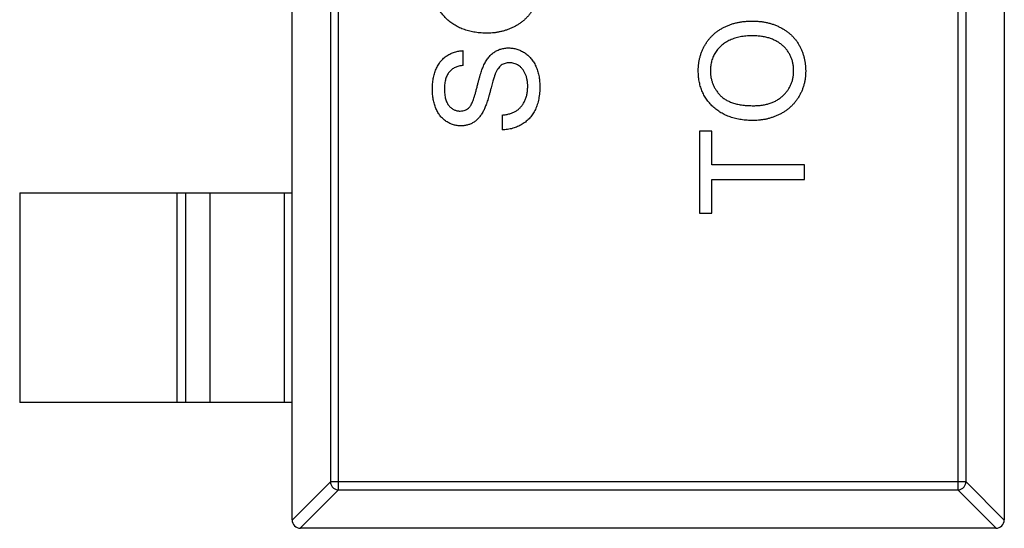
# Model space of a CAD drawing. Header units: millimetres. Extents: x 42 to 554, y 166 to 335.
# Tile 89 of 256: x 417.34 to 419.69, y 198.86 to 200.08. Entities that reach past the tile are written whole.
import ezdxf

# ---------------------------------------------------------------- set-up
doc = ezdxf.new("R2010")
doc.units = ezdxf.units.MM
doc.header["$LTSCALE"] = 30.734
doc.layers.get('0').update_dxf_attribs({"linetype": 'CONTINUOUS'})

msp = doc.modelspace()

# ---------------------------------------------------------------- linework, layer by layer
at = {"linetype": 'Continuous'}
for p, q in [((417.9943, 198.8843), (417.9943, 201.8443)), ((419.6943, 201.8443), (419.6943, 198.8843)), ((418.1054, 198.9557), (418.1054, 201.7728)), ((419.5832, 201.7728), (419.5832, 198.9557)), ((418.0857, 201.7532), (418.0857, 198.9754)), ((419.6029, 198.9754), (419.6029, 201.7532)), ((418.403, 199.9685), (418.403, 200.0037)), ((418.4959, 199.8499), (418.4959, 199.8146)), ((418.9959, 199.8114), (418.9671, 199.8114)), ((418.9671, 199.8114), (418.9671, 199.6159)), ((418.9959, 199.7313), (418.9959, 199.8114)), ((419.2171, 199.7313), (418.9959, 199.7313)), ((419.2171, 199.696), (419.2171, 199.7313)), ((418.9959, 199.696), (419.2171, 199.696)), ((418.9959, 199.6159), (418.9959, 199.696)), ((417.3443, 199.6643), (417.9943, 199.6643)), ((417.3443, 199.6643), (417.3443, 199.1643)), ((417.7204, 199.1643), (417.7204, 199.6643)), ((417.7402, 199.6643), (417.7402, 199.1643)), ((417.7982, 199.6643), (417.7982, 199.1643)), ((417.9765, 199.1643), (417.9765, 199.6643)), ((418.9671, 199.6159), (418.9959, 199.6159)), ((417.9943, 199.1643), (417.3443, 199.1643)), ((417.9943, 198.884), (418.0857, 198.9754)), ((419.6029, 198.9754), (418.0857, 198.9754)), ((419.6029, 198.9754), (419.6943, 198.884)), ((418.1054, 198.9557), (418.014, 198.8643)), ((418.1054, 198.9557), (419.5832, 198.9557)), ((419.6746, 198.8643), (419.5832, 198.9557)), ((419.6743, 198.8643), (418.0143, 198.8643))]:
    msp.add_line(p, q, dxfattribs=at)
for centre, start, end in [((418.0143, 198.8843), 180, 270), ((419.6743, 198.8843), 270, 0)]:
    msp.add_arc(centre, 0.02, start, end, dxfattribs=at)
for points, knots in [([(418.4608, 200.0454), (418.4557, 200.0455), (418.446, 200.0456), (418.4318, 200.0472), (418.4184, 200.0498), (418.4058, 200.0535), (418.3941, 200.0581), (418.3832, 200.0638), (418.3732, 200.0706), (418.364, 200.0783), (418.3559, 200.087), (418.3487, 200.0962), (418.3427, 200.106), (418.3377, 200.1165), (418.3339, 200.1276), (418.3313, 200.1392), (418.3295, 200.1515), (418.3293, 200.1598), (418.3292, 200.1641)], [0, 0, 0, 0, 0.075226, 0.146575, 0.2145, 0.27953, 0.342403, 0.403496, 0.463762, 0.523864, 0.583252, 0.641302, 0.698898, 0.756295, 0.814628, 0.874325, 0.935783, 1, 1, 1, 1]), ([(418.5857, 200.164), (418.5856, 200.1611), (418.5855, 200.1554), (418.5847, 200.147), (418.5834, 200.1388), (418.5816, 200.1308), (418.5791, 200.1231), (418.5762, 200.1156), (418.5728, 200.1083), (418.5689, 200.1013), (418.5645, 200.0947), (418.5596, 200.0884), (418.5544, 200.0825), (418.5488, 200.0771), (418.5429, 200.072), (418.5365, 200.0675), (418.5297, 200.0633), (418.5226, 200.0595), (418.5153, 200.0562), (418.5078, 200.0533), (418.5002, 200.0509), (418.4925, 200.0489), (418.4847, 200.0473), (418.4768, 200.0462), (418.4688, 200.0455), (418.4635, 200.0454), (418.4608, 200.0454)], [0, 0, 0, 0, 0.044697, 0.088534, 0.131409, 0.173814, 0.215715, 0.257247, 0.298848, 0.340604, 0.382029, 0.42297, 0.463632, 0.504048, 0.544591, 0.584964, 0.626265, 0.667979, 0.709943, 0.751382, 0.792619, 0.833948, 0.875008, 0.916446, 0.957907, 1, 1, 1, 1]), ([(418.9639, 199.9558), (418.9639, 199.9586), (418.964, 199.9642), (418.9647, 199.9725), (418.9661, 199.9806), (418.9679, 199.9884), (418.9702, 199.9961), (418.973, 200.0035), (418.9764, 200.0107), (418.9802, 200.0177), (418.9845, 200.0244), (418.9892, 200.0307), (418.9944, 200.0366), (418.9998, 200.0421), (419.0058, 200.0471), (419.0121, 200.0518), (419.0189, 200.056), (419.026, 200.0599), (419.0334, 200.0633), (419.0412, 200.0662), (419.0491, 200.0687), (419.0573, 200.0707), (419.0658, 200.0722), (419.0744, 200.0734), (419.0834, 200.0741), (419.0894, 200.0742), (419.0925, 200.0742)], [0, 0, 0, 0, 0.043099, 0.085587, 0.126908, 0.167967, 0.20845, 0.249025, 0.289281, 0.33001, 0.370598, 0.410466, 0.450033, 0.489688, 0.529116, 0.569037, 0.609703, 0.650759, 0.692509, 0.734219, 0.776707, 0.819552, 0.863351, 0.907839, 0.953334, 1, 1, 1, 1]), ([(419.0925, 200.0742), (419.0956, 200.0742), (419.1017, 200.0741), (419.1108, 200.0734), (419.1196, 200.0722), (419.1281, 200.0705), (419.1365, 200.0684), (419.1446, 200.0658), (419.1524, 200.0626), (419.1599, 200.0591), (419.1671, 200.0551), (419.1739, 200.0507), (419.1802, 200.0459), (419.1861, 200.0407), (419.1915, 200.0351), (419.1965, 200.0291), (419.2011, 200.0227), (419.2051, 200.0159), (419.2086, 200.0088), (419.2117, 200.0017), (419.2144, 199.9943), (419.2166, 199.9869), (419.2182, 199.9792), (419.2194, 199.9715), (419.2201, 199.9636), (419.2202, 199.9583), (419.2203, 199.9556)], [0, 0, 0, 0, 0.04756, 0.093962, 0.139112, 0.183626, 0.227457, 0.270703, 0.313611, 0.35626, 0.398366, 0.439557, 0.480045, 0.519888, 0.559658, 0.599421, 0.639208, 0.679668, 0.72002, 0.759859, 0.79956, 0.839199, 0.878956, 0.918794, 0.959083, 1, 1, 1, 1]), ([(419.0922, 200.039), (419.0897, 200.039), (419.0849, 200.0389), (419.0777, 200.0384), (419.0708, 200.0376), (419.0641, 200.0366), (419.0577, 200.0351), (419.0515, 200.0334), (419.0455, 200.0313), (419.0398, 200.029), (419.0343, 200.0263), (419.0292, 200.0234), (419.0244, 200.0201), (419.0198, 200.0166), (419.0157, 200.0127), (419.0118, 200.0086), (419.0083, 200.0042), (419.005, 199.9995), (419.0021, 199.9946), (418.9996, 199.9895), (418.9974, 199.9843), (418.9957, 199.9789), (418.9944, 199.9734), (418.9934, 199.9677), (418.9928, 199.9619), (418.9927, 199.958), (418.9927, 199.956)], [0, 0, 0, 0, 0.050852, 0.099752, 0.147438, 0.194086, 0.239171, 0.28334, 0.326577, 0.368936, 0.410572, 0.451051, 0.490877, 0.530044, 0.568937, 0.607578, 0.64642, 0.685679, 0.724799, 0.763513, 0.802173, 0.84074, 0.879649, 0.919071, 0.959098, 1, 1, 1, 1]), ([(419.1914, 199.9555), (419.1913, 199.9585), (419.1912, 199.9643), (419.19, 199.9728), (419.1879, 199.981), (419.1851, 199.9887), (419.1814, 199.996), (419.177, 200.003), (419.1717, 200.0095), (419.1657, 200.0156), (419.1588, 200.0211), (419.1513, 200.026), (419.1431, 200.0299), (419.1343, 200.0333), (419.1247, 200.0358), (419.1144, 200.0377), (419.1035, 200.0388), (419.0961, 200.0389), (419.0922, 200.039)], [0, 0, 0, 0, 0.061055, 0.119545, 0.176806, 0.232956, 0.288583, 0.344667, 0.401662, 0.46054, 0.520477, 0.581213, 0.643431, 0.707961, 0.775371, 0.846414, 0.921152, 1, 1, 1, 1]), ([(418.451, 199.9668), (418.4519, 199.9686), (418.4535, 199.9721), (418.4563, 199.9771), (418.4592, 199.9817), (418.4622, 199.986), (418.4655, 199.9899), (418.4689, 199.9935), (418.4724, 199.9968), (418.4762, 199.9995), (418.4801, 200.0021), (418.4842, 200.0042), (418.4884, 200.006), (418.4927, 200.0076), (418.4972, 200.0087), (418.5018, 200.0095), (418.5066, 200.0101), (418.5098, 200.0101), (418.5115, 200.0101)], [0, 0, 0, 0, 0.074931, 0.147078, 0.216364, 0.282503, 0.346688, 0.408836, 0.469262, 0.528432, 0.587001, 0.644416, 0.702189, 0.759767, 0.81849, 0.877633, 0.93802, 1, 1, 1, 1]), ([(418.5115, 200.0101), (418.5148, 200.01), (418.5212, 200.0097), (418.5308, 200.0075), (418.5401, 200.004), (418.5474, 199.9999), (418.553, 199.996), (418.5571, 199.9928), (418.5608, 199.9891), (418.5643, 199.9852), (418.5676, 199.9811), (418.5707, 199.9766), (418.5735, 199.9718), (418.5769, 199.9649), (418.5804, 199.9558), (418.5834, 199.9442), (418.5853, 199.932), (418.5855, 199.9236), (418.5857, 199.9193)], [0, 0, 0, 0, 0.074816, 0.148535, 0.223872, 0.301297, 0.340894, 0.38034, 0.420127, 0.45995, 0.500831, 0.541907, 0.584439, 0.62808, 0.717267, 0.80786, 0.901925, 1, 1, 1, 1]), ([(418.3292, 199.911), (418.3293, 199.9155), (418.3295, 199.9241), (418.3312, 199.9367), (418.334, 199.9484), (418.3372, 199.9576), (418.3404, 199.9644), (418.3429, 199.9693), (418.3458, 199.9737), (418.3489, 199.9779), (418.3523, 199.9818), (418.356, 199.9854), (418.3599, 199.9887), (418.3655, 199.9926), (418.3728, 199.9968), (418.3824, 200.0005), (418.3925, 200.003), (418.3994, 200.0035), (418.403, 200.0037)], [0, 0, 0, 0, 0.100475, 0.195644, 0.286083, 0.372983, 0.415026, 0.456052, 0.495939, 0.535566, 0.574087, 0.612519, 0.651081, 0.689513, 0.766237, 0.84235, 0.919974, 1, 1, 1, 1]), ([(418.403, 199.9685), (418.4012, 199.9682), (418.3977, 199.9678), (418.3926, 199.9667), (418.3879, 199.9652), (418.3835, 199.9634), (418.3795, 199.9612), (418.3758, 199.9587), (418.3724, 199.9558), (418.3694, 199.9526), (418.3667, 199.9489), (418.3644, 199.9449), (418.3624, 199.9405), (418.3608, 199.9356), (418.3596, 199.9304), (418.3587, 199.9248), (418.3582, 199.9187), (418.3581, 199.9146), (418.3581, 199.9124)], [0, 0, 0, 0, 0.067155, 0.131403, 0.192732, 0.251253, 0.307704, 0.362699, 0.417778, 0.472304, 0.527873, 0.58523, 0.645057, 0.707952, 0.774434, 0.84494, 0.920404, 1, 1, 1, 1]), ([(418.4175, 199.8685), (418.4182, 199.8693), (418.4199, 199.8712), (418.422, 199.8748), (418.4242, 199.8792), (418.4264, 199.8846), (418.4286, 199.8908), (418.4308, 199.8978), (418.4331, 199.9058), (418.4352, 199.9144), (418.4374, 199.9231), (418.4395, 199.9313), (418.4416, 199.9389), (418.4436, 199.9458), (418.4455, 199.952), (418.4474, 199.9575), (418.4492, 199.9624), (418.4505, 199.9654), (418.451, 199.9668)], [0, 0, 0, 0, 0.032743, 0.07241, 0.119611, 0.174673, 0.237345, 0.308352, 0.38763, 0.474784, 0.563332, 0.645136, 0.720203, 0.789134, 0.851497, 0.907331, 0.956969, 1, 1, 1, 1]), ([(418.5132, 199.9749), (418.5114, 199.9748), (418.5078, 199.9746), (418.5027, 199.9735), (418.498, 199.9715), (418.4935, 199.9689), (418.4895, 199.9652), (418.4857, 199.9605), (418.4823, 199.9548), (418.4804, 199.9505), (418.4794, 199.9482)], [0, 0, 0, 0, 0.117768, 0.230176, 0.339843, 0.450625, 0.566943, 0.696021, 0.839438, 1, 1, 1, 1]), ([(418.5568, 199.9178), (418.5568, 199.9206), (418.5567, 199.9261), (418.5554, 199.9341), (418.5537, 199.9416), (418.5511, 199.9485), (418.5479, 199.9547), (418.544, 199.9602), (418.5397, 199.9648), (418.5347, 199.9684), (418.5295, 199.9713), (418.5241, 199.9734), (418.5187, 199.9746), (418.515, 199.9748), (418.5132, 199.9749)], [0, 0, 0, 0, 0.105584, 0.205868, 0.300947, 0.393002, 0.480949, 0.562874, 0.641461, 0.717742, 0.791772, 0.862716, 0.931777, 1, 1, 1, 1]), ([(418.4794, 199.9482), (418.4791, 199.9474), (418.4783, 199.9454), (418.4772, 199.942), (418.4758, 199.9379), (418.4743, 199.9331), (418.4728, 199.9276), (418.4711, 199.9214), (418.4693, 199.9146), (418.4673, 199.9072), (418.4653, 199.8997), (418.4633, 199.8926), (418.4613, 199.886), (418.4594, 199.88), (418.4574, 199.8745), (418.4555, 199.8696), (418.4537, 199.8651), (418.4524, 199.8624), (418.4517, 199.8611)], [0, 0, 0, 0, 0.0312, 0.070487, 0.117215, 0.171576, 0.234122, 0.303963, 0.382156, 0.467646, 0.554335, 0.635074, 0.710037, 0.779092, 0.842966, 0.901001, 0.953246, 1, 1, 1, 1]), ([(419.0954, 199.8371), (419.0904, 199.8371), (419.0806, 199.8373), (419.0664, 199.8389), (419.053, 199.8415), (419.0404, 199.8451), (419.0287, 199.8498), (419.0178, 199.8554), (419.0078, 199.8623), (418.9986, 199.87), (418.9905, 199.8786), (418.9833, 199.8878), (418.9773, 199.8977), (418.9723, 199.9081), (418.9685, 199.9192), (418.9659, 199.9309), (418.9641, 199.9431), (418.964, 199.9515), (418.9639, 199.9558)], [0, 0, 0, 0, 0.075226, 0.146575, 0.2145, 0.27953, 0.342403, 0.403496, 0.463762, 0.523864, 0.583252, 0.641302, 0.698898, 0.756295, 0.814628, 0.874325, 0.935783, 1, 1, 1, 1]), ([(418.9927, 199.956), (418.9928, 199.9532), (418.9929, 199.9476), (418.9941, 199.9395), (418.9959, 199.9316), (418.9985, 199.924), (419.0019, 199.9168), (419.006, 199.9099), (419.0108, 199.9032), (419.0164, 199.8968), (419.0228, 199.8909), (419.0303, 199.8859), (419.0389, 199.8817), (419.0483, 199.8782), (419.0588, 199.8755), (419.0702, 199.8737), (419.0827, 199.8725), (419.0913, 199.8724), (419.0958, 199.8723)], [0, 0, 0, 0, 0.055943, 0.110382, 0.164048, 0.216759, 0.269601, 0.323009, 0.377581, 0.433449, 0.490922, 0.550625, 0.613117, 0.679861, 0.751358, 0.828261, 0.910795, 1, 1, 1, 1]), ([(419.2203, 199.9556), (419.2202, 199.9528), (419.2201, 199.9471), (419.2193, 199.9387), (419.218, 199.9305), (419.2162, 199.9225), (419.2138, 199.9148), (419.2108, 199.9073), (419.2074, 199.9), (419.2035, 199.893), (419.1991, 199.8864), (419.1943, 199.8801), (419.1891, 199.8742), (419.1834, 199.8688), (419.1775, 199.8637), (419.1711, 199.8591), (419.1644, 199.8549), (419.1572, 199.8512), (419.1499, 199.8478), (419.1424, 199.845), (419.1348, 199.8425), (419.1272, 199.8405), (419.1193, 199.839), (419.1114, 199.8379), (419.1034, 199.8371), (419.0981, 199.8371), (419.0954, 199.8371)], [0, 0, 0, 0, 0.044697, 0.088534, 0.131409, 0.173814, 0.215715, 0.257247, 0.298848, 0.340604, 0.382029, 0.42297, 0.463632, 0.504048, 0.544591, 0.584964, 0.626265, 0.667979, 0.709943, 0.751382, 0.792619, 0.833948, 0.875008, 0.916446, 0.957907, 1, 1, 1, 1]), ([(419.0958, 199.8723), (419.0994, 199.8724), (419.1064, 199.8725), (419.1167, 199.8737), (419.1264, 199.8755), (419.1355, 199.878), (419.144, 199.8814), (419.1519, 199.8855), (419.1592, 199.8903), (419.1659, 199.8959), (419.1719, 199.902), (419.1771, 199.9085), (419.1815, 199.9154), (419.1851, 199.9227), (419.188, 199.9304), (419.19, 199.9384), (419.1912, 199.9468), (419.1913, 199.9526), (419.1914, 199.9555)], [0, 0, 0, 0, 0.075964, 0.148125, 0.217201, 0.2833, 0.347202, 0.4093, 0.470426, 0.531588, 0.591739, 0.650258, 0.707303, 0.764208, 0.821148, 0.879119, 0.938423, 1, 1, 1, 1]), ([(418.5857, 199.9193), (418.5856, 199.9166), (418.5856, 199.9113), (418.5851, 199.9034), (418.5843, 199.8959), (418.5831, 199.8888), (418.5816, 199.8819), (418.5798, 199.8755), (418.5777, 199.8693), (418.5753, 199.8635), (418.5724, 199.858), (418.5694, 199.8528), (418.5659, 199.8479), (418.5621, 199.8433), (418.558, 199.839), (418.5535, 199.835), (418.5487, 199.8314), (418.5436, 199.828), (418.5383, 199.825), (418.5327, 199.8224), (418.527, 199.8201), (418.5211, 199.8183), (418.5151, 199.8167), (418.5088, 199.8157), (418.5024, 199.8149), (418.4981, 199.8147), (418.4959, 199.8146)], [0, 0, 0, 0, 0.052493, 0.102825, 0.151397, 0.198033, 0.242876, 0.285999, 0.327849, 0.368395, 0.407852, 0.446838, 0.485166, 0.523341, 0.561602, 0.59992, 0.638496, 0.677791, 0.71729, 0.756605, 0.796068, 0.835886, 0.875714, 0.916263, 0.95776, 1, 1, 1, 1]), ([(418.4959, 199.8499), (418.4991, 199.8503), (418.5052, 199.851), (418.5138, 199.8531), (418.5215, 199.8558), (418.5285, 199.8591), (418.5346, 199.8635), (418.5402, 199.8688), (418.545, 199.8752), (418.5492, 199.8825), (418.5526, 199.8906), (418.555, 199.8992), (418.5565, 199.9083), (418.5567, 199.9146), (418.5568, 199.9178)], [0, 0, 0, 0, 0.093796, 0.180188, 0.260363, 0.334847, 0.407093, 0.481448, 0.559271, 0.64227, 0.728586, 0.815978, 0.906035, 1, 1, 1, 1]), ([(418.3977, 199.8242), (418.3946, 199.8244), (418.3884, 199.8246), (418.3794, 199.8267), (418.3707, 199.83), (418.3638, 199.8338), (418.3585, 199.8376), (418.3548, 199.8406), (418.3513, 199.8441), (418.3481, 199.8478), (418.3451, 199.8519), (418.3423, 199.8562), (418.3399, 199.8609), (418.3368, 199.8675), (418.3338, 199.8763), (418.3311, 199.8873), (418.3296, 199.899), (418.3294, 199.907), (418.3292, 199.911)], [0, 0, 0, 0, 0.074995, 0.149165, 0.223664, 0.300412, 0.33957, 0.378921, 0.418096, 0.45823, 0.498427, 0.539708, 0.582216, 0.625824, 0.715481, 0.807384, 0.901634, 1, 1, 1, 1]), ([(418.3581, 199.9124), (418.3581, 199.9102), (418.3581, 199.9059), (418.3587, 199.8997), (418.3595, 199.8939), (418.3607, 199.8886), (418.3623, 199.8838), (418.3641, 199.8794), (418.3664, 199.8755), (418.369, 199.8721), (418.3718, 199.8691), (418.3747, 199.8666), (418.3778, 199.8643), (418.3811, 199.8626), (418.3844, 199.8612), (418.388, 199.8602), (418.3916, 199.8596), (418.3941, 199.8595), (418.3954, 199.8595)], [0, 0, 0, 0, 0.091511, 0.177143, 0.257108, 0.331198, 0.400592, 0.465625, 0.526973, 0.585443, 0.641399, 0.695044, 0.746782, 0.796959, 0.847545, 0.897439, 0.947649, 1, 1, 1, 1]), ([(418.3954, 199.8595), (418.3975, 199.8596), (418.4017, 199.8598), (418.4077, 199.8616), (418.4131, 199.8643), (418.416, 199.8671), (418.4175, 199.8685)], [0, 0, 0, 0, 0.262741, 0.509957, 0.753327, 1, 1, 1, 1]), ([(418.4517, 199.8611), (418.4501, 199.8582), (418.4471, 199.8525), (418.4416, 199.8449), (418.4355, 199.8384), (418.4288, 199.8332), (418.4217, 199.8291), (418.414, 199.8264), (418.406, 199.8245), (418.4005, 199.8243), (418.3977, 199.8242)], [0, 0, 0, 0, 0.144805, 0.279512, 0.406394, 0.527502, 0.645393, 0.761885, 0.878942, 1, 1, 1, 1]), ([(418.0857, 198.9754), (418.0858, 198.9729), (418.0869, 198.9678), (418.0913, 198.9613), (418.0978, 198.9569), (418.1029, 198.9558), (418.1054, 198.9557)], [0, 0, 0, 0, 0.249032, 0.5, 0.750968, 1, 1, 1, 1]), ([(419.5832, 198.9557), (419.5857, 198.9558), (419.5908, 198.9569), (419.5972, 198.9613), (419.6016, 198.9678), (419.6028, 198.9729), (419.6029, 198.9754)], [0, 0, 0, 0, 0.249032, 0.5, 0.750968, 1, 1, 1, 1])]:
    msp.add_open_spline(points, degree=3, knots=knots, dxfattribs=at)

doc.saveas('drawing.dxf')
